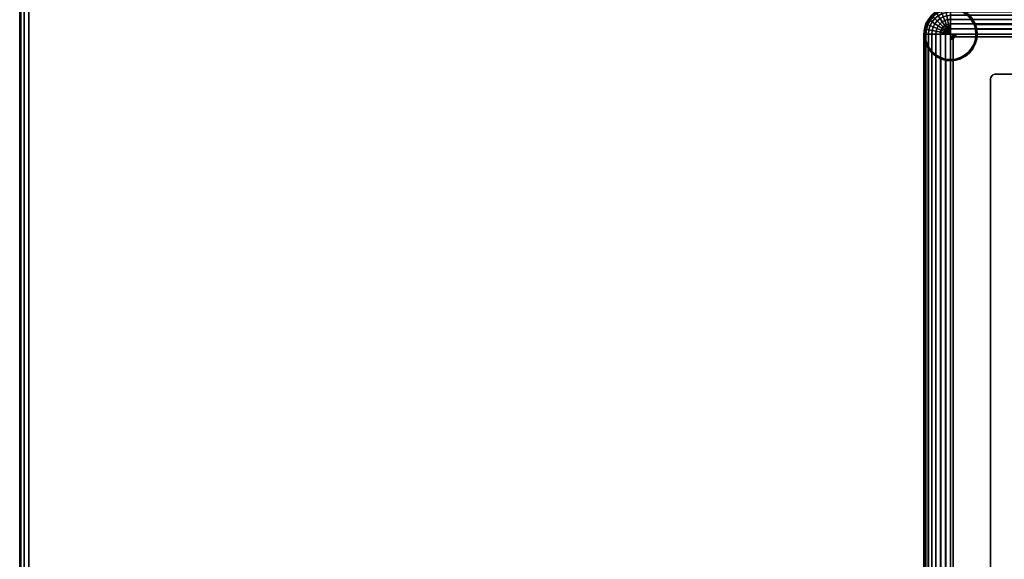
# Model space of a CAD drawing. Header units: inches. Extents: x 279 to 1057, y 260 to 433.
# Tile 5 of 256: x 821 to 835, y 302 to 310. Entities that reach past the tile are written whole.
import ezdxf
from ezdxf.enums import TextEntityAlignment as Align

# ---------------------------------------------------------------- set-up
doc = ezdxf.new("R2010")
doc.units = ezdxf.units.IN
doc.header["$MEASUREMENT"] = 0
for name, color, linetype in [('A-FURN-3-COLLECTION-MEXHI-TABLE-BASE-BOX-APRON', 45, 'Continuous'), ('A-FURN-3-COLLECTION-MEXHI-TABLE-BASE-LEG', 45, 'Continuous'), ('A-FURN-3-COLLECTION-MEXHI-TABLE-BASE-LEG-GLIDE', 46, 'Continuous'), ('A-FURN-3-COLLECTION-MEXHI-TABLE-SUBTOP-EDGE', 35, 'Continuous'), ('A-FURN-3-COLLECTION-MEXHI-TABLE-SUBTOP-SURFACE-BOTTOM', 35, 'Continuous'), ('A-FURN-3-COLLECTION-MEXHI-TABLE-TOP-EDGE', 33, 'Continuous'), ('A-FURN-3-COLLECTION-MEXHI-TABLE-TOP-SURFACE-BOTTOM', 33, 'Continuous'), ('A-FURN-3-COLLECTION-MEXHI-TABLE-TOP-SURFACE-TOP', 33, 'Continuous'), ('A-FURN-3-COLLECTION-RUG-BOTTOM', 8, 'Continuous'), ('A-FURN-3-COLLECTION-RUG-SEC1', 9, 'Continuous'), ('A-FURN-3-COLLECTION-RUG-TRIM1', 2, 'Continuous'), ('A-FURN-HAWORTH-ATT', 7, 'Continuous')]:
    doc.layers.add(name, color=color, linetype=linetype)
doc.styles.get("Standard").update_dxf_attribs({"font": 'arial.ttf'})

# ---------------------------------------------------------------- blocks, each defined once
blk = doc.blocks.new('HCCS-MHTO-1S-3D-3')
at = {"layer": 'A-FURN-3-COLLECTION-MEXHI-TABLE-BASE-BOX-APRON'}
for points, invisible_edges in [([(-17.306, 7.456, 11.8), (-17.306, -7.456, 11.8), (-16.243, -6.394, 11.8), (-16.243, 6.394, 11.8)], 10), ([(17.306, 7.456, 11.8), (-17.306, 7.456, 11.8), (-16.243, 6.394, 11.8), (16.243, 6.394, 11.8)], 10), ([(-16.243, 6.394, 11.013), (-16.243, 6.394, 11.013), (-16.92, 7.38, 11.013), (-16.913, 7.456, 11.013)], 10), ([(16.243, 6.394, 11.013), (-16.243, 6.394, 11.013), (-16.913, 7.456, 11.013), (16.912, 7.457, 11.013)], 10), ([(-16.243, 6.394, 11.013), (-16.243, 6.394, 11.013), (-16.979, 7.238, 11.013), (-16.943, 7.306, 11.013)], 10), ([(-16.243, 6.394, 11.013), (-16.243, 6.394, 11.013), (-16.943, 7.306, 11.013), (-16.92, 7.38, 11.013)], 10), ([(-16.243, 6.394, 11.013), (-16.243, 6.394, 11.013), (-17.156, 7.093, 11.013), (-17.088, 7.129, 11.013)], 10), ([(-16.243, 6.394, 11.013), (-16.243, 6.394, 11.013), (-17.088, 7.129, 11.013), (-17.028, 7.178, 11.013)], 10), ([(-16.243, 6.394, 11.013), (-16.243, 6.394, 11.013), (-17.028, 7.178, 11.013), (-16.979, 7.238, 11.013)], 10), ([(-17.378, 7.069, 11.019), (-16.243, 6.394, 11.013), (-16.243, -6.394, 11.013), (-17.378, -7.069, 11.019)], 5), ([(-16.243, 6.394, 11.013), (-16.243, 6.394, 11.013), (-17.378, 7.069, 11.019), (-17.306, 7.063, 11.013)], 10), ([(-16.243, 6.394, 11.013), (-16.243, 6.394, 11.013), (-17.306, 7.063, 11.013), (-17.23, 7.07, 11.013)], 10), ([(-16.243, 6.394, 11.013), (-16.243, 6.394, 11.013), (-17.23, 7.07, 11.013), (-17.156, 7.093, 11.013)], 10)]:
    blk.add_3dface(points, dxfattribs=dict(at, invisible_edges=invisible_edges))
at = {"layer": 'A-FURN-3-COLLECTION-MEXHI-TABLE-BASE-LEG-GLIDE', "invisible_edges": 5}
for points in [[(-17.306, 7.456, 0), (-17.618, 7.665), (-17.572, 7.722), (-17.306, 7.456, 0)], [(-17.306, 7.456, 0), (-17.572, 7.722), (-17.515, 7.768), (-17.306, 7.456, 0)], [(-17.306, 7.456, 0), (-17.515, 7.768), (-17.45, 7.803), (-17.306, 7.456, 0)], [(-17.306, 7.456, 0), (-17.45, 7.803), (-17.38, 7.824), (-17.306, 7.456, 0)], [(-17.306, 7.456, 0), (-17.38, 7.824), (-17.306, 7.831), (-17.306, 7.456, 0)], [(-17.306, 7.456, 0), (-17.306, 7.831), (-17.233, 7.824), (-17.306, 7.456, 0)], [(-17.306, 7.456, 0), (-17.233, 7.824), (-17.163, 7.803), (-17.306, 7.456, 0)], [(-17.306, 7.456, 0), (-17.163, 7.803), (-17.098, 7.768), (-17.306, 7.456, 0)], [(-17.306, 7.456, 0), (-17.098, 7.768), (-17.041, 7.722), (-17.306, 7.456, 0)], [(-17.306, 7.456, 0), (-17.041, 7.722), (-16.995, 7.665), (-17.306, 7.456, 0)], [(-17.306, 7.456, 0), (-17.674, 7.53), (-17.653, 7.6), (-17.306, 7.456, 0)], [(-17.306, 7.456, 0), (-17.653, 7.6), (-17.618, 7.665), (-17.306, 7.456, 0)], [(-17.306, 7.456, 0), (-16.995, 7.665), (-16.96, 7.6), (-17.306, 7.456, 0)], [(-17.306, 7.456, 0), (-16.96, 7.6), (-16.939, 7.53), (-17.306, 7.456, 0)], [(-17.306, 7.456, 0), (-17.681, 7.456), (-17.674, 7.53), (-17.306, 7.456, 0)], [(-17.306, 7.456, 0), (-17.674, 7.383), (-17.681, 7.456), (-17.306, 7.456, 0)], [(-17.306, 7.456, 0), (-17.653, 7.313), (-17.674, 7.383), (-17.306, 7.456, 0)], [(-17.306, 7.456, 0), (-17.618, 7.248), (-17.653, 7.313), (-17.306, 7.456, 0)], [(-17.306, 7.456, 0), (-17.572, 7.191), (-17.618, 7.248), (-17.306, 7.456, 0)], [(-17.306, 7.456, 0), (-17.515, 7.145), (-17.572, 7.191), (-17.306, 7.456, 0)], [(-17.306, 7.456, 0), (-17.45, 7.11), (-17.515, 7.145), (-17.306, 7.456, 0)], [(-17.306, 7.456, 0), (-17.38, 7.089), (-17.45, 7.11), (-17.306, 7.456, 0)], [(-17.306, 7.456, 0), (-17.306, 7.081), (-17.38, 7.089), (-17.306, 7.456, 0)], [(-17.306, 7.456, 0), (-16.939, 7.53), (-16.931, 7.456), (-17.306, 7.456, 0)], [(-17.306, 7.456, 0), (-17.233, 7.089), (-17.306, 7.081), (-17.306, 7.456, 0)], [(-17.306, 7.456, 0), (-17.163, 7.11), (-17.233, 7.089), (-17.306, 7.456, 0)], [(-17.306, 7.456, 0), (-17.098, 7.145), (-17.163, 7.11), (-17.306, 7.456, 0)], [(-17.306, 7.456, 0), (-17.041, 7.191), (-17.098, 7.145), (-17.306, 7.456, 0)], [(-17.306, 7.456, 0), (-16.995, 7.248), (-17.041, 7.191), (-17.306, 7.456, 0)], [(-17.306, 7.456, 0), (-16.96, 7.313), (-16.995, 7.248), (-17.306, 7.456, 0)], [(-17.306, 7.456, 0), (-16.939, 7.383), (-16.96, 7.313), (-17.306, 7.456, 0)], [(-17.306, 7.456, 0), (-16.931, 7.456), (-16.939, 7.383), (-17.306, 7.456, 0)]]:
    blk.add_3dface(points, dxfattribs=at)
at = {"layer": 'A-FURN-3-COLLECTION-MEXHI-TABLE-SUBTOP-SURFACE-BOTTOM'}
for points, invisible_edges in [([(-16.694, -6.844, 11.8), (-16.703, -6.832, 11.8), (-16.703, 6.832, 11.8), (-16.694, 6.844, 11.8)], 10), ([(-16.682, -6.853, 11.8), (-16.694, -6.844, 11.8), (-16.694, 6.844, 11.8), (-16.682, 6.853, 11.8)], 10), ([(-16.668, -6.861, 11.8), (-16.682, -6.853, 11.8), (-16.682, 6.853, 11.8), (-16.668, 6.861, 11.8)], 10), ([(-16.653, -6.865, 11.8), (-16.668, -6.861, 11.8), (-16.668, 6.861, 11.8), (-16.653, 6.865, 11.8)], 10), ([(-16.638, -6.867, 11.8), (-16.653, -6.865, 11.8), (-16.653, 6.865, 11.8), (-16.638, 6.867, 11.8)], 10), ([(-16.638, 6.867, 11.8), (16.638, 6.867, 11.8), (16.638, -6.867, 11.8), (-16.638, -6.867, 11.8)], 10), ([(-16.715, -6.803, 11.8), (-16.717, -6.788, 11.8), (-16.717, 6.788, 11.8), (-16.715, 6.803, 11.8)], 8), ([(-16.711, -6.818, 11.8), (-16.715, -6.803, 11.8), (-16.715, 6.803, 11.8), (-16.711, 6.818, 11.8)], 10), ([(-16.703, -6.832, 11.8), (-16.711, -6.818, 11.8), (-16.711, 6.818, 11.8), (-16.703, 6.832, 11.8)], 10)]:
    blk.add_3dface(points, dxfattribs=dict(at, invisible_edges=invisible_edges))
at = {"layer": 'A-FURN-3-COLLECTION-MEXHI-TABLE-TOP-SURFACE-BOTTOM'}
for points, invisible_edges in [([(-17.228, 7.417, 11.997), (-16.638, 6.867, 11.997), (-16.652, 6.865, 11.997), (-17.235, 7.416, 11.997)], 7), ([(-16.638, 6.867, 11.997), (-17.228, 7.417, 11.997), (17.228, 7.417, 11.997), (16.638, 6.867, 11.997)], 13), ([(-17.266, 7.385, 11.997), (-16.715, 6.802, 11.997), (-16.717, 6.788, 11.997), (-17.267, 7.378, 11.997)], 7), ([(-17.267, -7.378, 11.997), (-17.267, 7.378, 11.997), (-16.717, 6.788, 11.997), (-16.717, -6.788, 11.997)], 14), ([(-17.264, 7.393, 11.997), (-16.711, 6.817, 11.997), (-16.715, 6.802, 11.997), (-17.266, 7.385, 11.997)], 7), ([(-17.26, 7.399, 11.997), (-16.704, 6.831, 11.997), (-16.711, 6.817, 11.997), (-17.264, 7.393, 11.997)], 7), ([(-17.256, 7.406, 11.997), (-16.694, 6.844, 11.997), (-16.704, 6.831, 11.997), (-17.26, 7.399, 11.997)], 7), ([(-17.249, 7.41, 11.997), (-16.681, 6.854, 11.997), (-16.694, 6.844, 11.997), (-17.256, 7.406, 11.997)], 7), ([(-17.243, 7.414, 11.997), (-16.667, 6.861, 11.997), (-16.681, 6.854, 11.997), (-17.249, 7.41, 11.997)], 7), ([(-17.235, 7.416, 11.997), (-16.652, 6.865, 11.997), (-16.667, 6.861, 11.997), (-17.243, 7.414, 11.997)], 7), ([(-16.694, -6.844, 11.997), (-16.704, -6.831, 11.997), (-16.704, 6.831, 11.997), (-16.694, 6.844, 11.997)], 15), ([(-16.681, -6.854, 11.997), (-16.694, -6.844, 11.997), (-16.694, 6.844, 11.997), (-16.681, 6.854, 11.997)], 15), ([(-16.667, -6.861, 11.997), (-16.681, -6.854, 11.997), (-16.681, 6.854, 11.997), (-16.667, 6.861, 11.997)], 15), ([(-16.652, -6.865, 11.997), (-16.667, -6.861, 11.997), (-16.667, 6.861, 11.997), (-16.652, 6.865, 11.997)], 15), ([(-16.638, -6.867, 11.997), (-16.652, -6.865, 11.997), (-16.652, 6.865, 11.997), (-16.638, 6.867, 11.997)], 15), ([(-16.638, -6.867, 11.997), (-16.638, 6.867, 11.997), (16.638, 6.867, 11.997), (16.638, -6.867, 11.997)], 15), ([(-16.715, -6.802, 11.997), (-16.717, -6.788, 11.997), (-16.717, 6.788, 11.997), (-16.715, 6.802, 11.997)], 15), ([(-16.711, -6.817, 11.997), (-16.715, -6.802, 11.997), (-16.715, 6.802, 11.997), (-16.711, 6.817, 11.997)], 15), ([(-16.704, -6.831, 11.997), (-16.711, -6.817, 11.997), (-16.711, 6.817, 11.997), (-16.704, 6.831, 11.997)], 15)]:
    blk.add_3dface(points, dxfattribs=dict(at, invisible_edges=invisible_edges))
at = {"layer": 'A-FURN-3-COLLECTION-MEXHI-TABLE-TOP-SURFACE-TOP'}
for points, invisible_edges in [([(-17.228, 7.417, 12.587), (-17.235, 7.416, 12.587), (-17.235, -7.416, 12.587), (-17.228, -7.417, 12.587)], 10), ([(-17.228, 7.417, 12.587), (-17.228, -7.417, 12.587), (17.228, -7.417, 12.587), (17.228, 7.417, 12.587)], 5), ([(-17.266, 7.385, 12.587), (-17.267, 7.378, 12.587), (-17.267, -7.378, 12.587), (-17.266, -7.385, 12.587)], 8), ([(-17.264, 7.393, 12.587), (-17.266, 7.385, 12.587), (-17.266, -7.385, 12.587), (-17.264, -7.393, 12.587)], 10), ([(-17.26, 7.399, 12.587), (-17.264, 7.393, 12.587), (-17.264, -7.393, 12.587), (-17.26, -7.399, 12.587)], 10), ([(-17.256, 7.406, 12.587), (-17.26, 7.399, 12.587), (-17.26, -7.399, 12.587), (-17.256, -7.406, 12.587)], 10), ([(-17.249, 7.41, 12.587), (-17.256, 7.406, 12.587), (-17.256, -7.406, 12.587), (-17.249, -7.41, 12.587)], 10), ([(-17.243, 7.414, 12.587), (-17.249, 7.41, 12.587), (-17.249, -7.41, 12.587), (-17.243, -7.414, 12.587)], 10), ([(-17.235, 7.416, 12.587), (-17.243, 7.414, 12.587), (-17.243, -7.414, 12.587), (-17.235, -7.416, 12.587)], 10)]:
    blk.add_3dface(points, dxfattribs=dict(at, invisible_edges=invisible_edges))
at = {"layer": 'A-FURN-HAWORTH-ATT', "flags": 1}
for tag, p in [('HAWMC', (0, 0)), ('HAWPN', (0, -0.167)), ('HAWSN', (0, -0.333))]:
    blk.add_attdef(tag, text='', height=0.1, dxfattribs=at).set_placement(p, align=Align.TOP_CENTER)
at = {"layer": 'A-FURN-3-COLLECTION-MEXHI-TABLE-BASE-BOX-APRON'}
mesh = blk.add_polymesh((9, 9), dxfattribs=at)
for k, corner in enumerate([(-17.306, 7.456, 11.8), (-17.306, 7.533, 11.792), (-17.306, 7.607, 11.77), (-17.306, 7.675, 11.734), (-17.306, 7.735, 11.685), (-17.306, 7.784, 11.625), (-17.306, 7.82, 11.557), (-17.306, 7.842, 11.483), (-17.306, 7.85, 11.406), (-17.306, 7.456, 11.8), (-17.321, 7.532, 11.792), (-17.336, 7.604, 11.77), (-17.349, 7.671, 11.734), (-17.361, 7.729, 11.685), (-17.37, 7.777, 11.625), (-17.377, 7.813, 11.557), (-17.382, 7.835, 11.483), (-17.383, 7.842, 11.406), (-17.306, 7.456, 11.8), (-17.336, 7.527, 11.792), (-17.364, 7.596, 11.77), (-17.39, 7.658, 11.734), (-17.413, 7.714, 11.685), (-17.432, 7.759, 11.625), (-17.446, 7.792, 11.557), (-17.454, 7.813, 11.483), (-17.457, 7.82, 11.406), (-17.306, 7.456, 11.8), (-17.349, 7.52, 11.792), (-17.39, 7.582, 11.77), (-17.428, 7.638, 11.734), (-17.461, 7.688, 11.685), (-17.488, 7.728, 11.625), (-17.508, 7.759, 11.557), (-17.521, 7.777, 11.483), (-17.525, 7.784, 11.406), (-17.306, 7.456, 11.8), (-17.361, 7.511, 11.792), (-17.413, 7.563, 11.77), (-17.461, 7.611, 11.734), (-17.503, 7.653, 11.685), (-17.538, 7.688, 11.625), (-17.564, 7.714, 11.557), (-17.579, 7.729, 11.483), (-17.585, 7.735, 11.406), (-17.306, 7.456, 11.8), (-17.37, 7.499, 11.792), (-17.432, 7.54, 11.77), (-17.488, 7.578, 11.734), (-17.538, 7.611, 11.685), (-17.578, 7.638, 11.625), (-17.609, 7.658, 11.557), (-17.627, 7.671, 11.483), (-17.634, 7.675, 11.406), (-17.306, 7.456, 11.8), (-17.377, 7.486, 11.792), (-17.446, 7.514, 11.77), (-17.508, 7.54, 11.734), (-17.564, 7.563, 11.685), (-17.609, 7.582, 11.625), (-17.642, 7.596, 11.557), (-17.663, 7.604, 11.483), (-17.67, 7.607, 11.406), (-17.306, 7.456, 11.8), (-17.382, 7.471, 11.792), (-17.454, 7.486, 11.77), (-17.521, 7.499, 11.734), (-17.579, 7.511, 11.685), (-17.627, 7.52, 11.625), (-17.663, 7.527, 11.557), (-17.685, 7.532, 11.483), (-17.692, 7.533, 11.406), (-17.306, 7.456, 11.8), (-17.383, 7.456, 11.792), (-17.457, 7.456, 11.77), (-17.525, 7.456, 11.734), (-17.585, 7.456, 11.685), (-17.634, 7.456, 11.625), (-17.67, 7.456, 11.557), (-17.692, 7.456, 11.483), (-17.7, 7.456, 11.406)]):
    mesh.set_mesh_vertex(divmod(k, 9), corner)
mesh = blk.add_polymesh((17, 2), dxfattribs=at)
for k, corner in enumerate([(-17.306, 7.456, 11.8), (17.306, 7.456, 11.8), (-17.306, 7.533, 11.792), (17.306, 7.533, 11.792), (-17.306, 7.607, 11.77), (17.306, 7.607, 11.77), (-17.306, 7.675, 11.734), (17.306, 7.675, 11.734), (-17.306, 7.735, 11.685), (17.306, 7.735, 11.685), (-17.306, 7.784, 11.625), (17.306, 7.784, 11.625), (-17.306, 7.82, 11.557), (17.306, 7.82, 11.557), (-17.306, 7.842, 11.483), (17.306, 7.842, 11.483), (-17.306, 7.85, 11.406), (17.306, 7.85, 11.406), (-17.235, 7.843, 11.335), (17.235, 7.843, 11.335), (-17.161, 7.822, 11.261), (17.161, 7.822, 11.261), (-17.091, 7.786, 11.191), (17.091, 7.786, 11.191), (-17.028, 7.735, 11.128), (17.028, 7.735, 11.128), (-16.977, 7.672, 11.077), (16.977, 7.672, 11.077), (-16.94, 7.601, 11.04), (16.94, 7.601, 11.04), (-16.919, 7.528, 11.019), (16.919, 7.528, 11.019), (-16.913, 7.456, 11.013), (16.912, 7.457, 11.013)]):
    mesh.set_mesh_vertex(divmod(k, 2), corner)
mesh = blk.add_polymesh((16, 2), dxfattribs=at)
for k, corner in enumerate([(-17.306, -7.456, 11.8), (-17.306, 7.456, 11.8), (-17.383, -7.456, 11.792), (-17.383, 7.456, 11.792), (-17.457, -7.456, 11.77), (-17.457, 7.456, 11.77), (-17.525, -7.456, 11.734), (-17.525, 7.456, 11.734), (-17.585, -7.456, 11.685), (-17.585, 7.456, 11.685), (-17.634, -7.456, 11.625), (-17.634, 7.456, 11.625), (-17.67, -7.456, 11.557), (-17.67, 7.456, 11.557), (-17.692, -7.456, 11.483), (-17.692, 7.456, 11.483), (-17.7, -7.456, 11.406), (-17.7, 7.456, 11.406), (-17.693, -7.385, 11.335), (-17.693, 7.385, 11.335), (-17.672, -7.311, 11.261), (-17.672, 7.311, 11.261), (-17.636, -7.241, 11.191), (-17.636, 7.241, 11.191), (-17.585, -7.178, 11.128), (-17.585, 7.178, 11.128), (-17.522, -7.127, 11.077), (-17.522, 7.127, 11.077), (-17.451, -7.09, 11.04), (-17.451, 7.09, 11.04), (-17.378, -7.069, 11.019), (-17.378, 7.069, 11.019)]):
    mesh.set_mesh_vertex(divmod(k, 2), corner)
at = {"layer": 'A-FURN-3-COLLECTION-MEXHI-TABLE-BASE-LEG'}
mesh = blk.add_polymesh((2, 32), dxfattribs=dict(at, n_close=True))
for k, corner in enumerate([(-17.23, 7.842, 11.406), (-17.156, 7.82, 11.406), (-17.088, 7.784, 11.406), (-17.028, 7.735, 11.406), (-16.979, 7.675, 11.406), (-16.943, 7.607, 11.406), (-16.92, 7.533, 11.406), (-16.913, 7.456, 11.406), (-16.92, 7.38, 11.406), (-16.943, 7.306, 11.406), (-16.979, 7.238, 11.406), (-17.028, 7.178, 11.406), (-17.088, 7.129, 11.406), (-17.156, 7.093, 11.406), (-17.23, 7.07, 11.406), (-17.306, 7.063, 11.406), (-17.383, 7.07, 11.406), (-17.457, 7.093, 11.406), (-17.525, 7.129, 11.406), (-17.585, 7.178, 11.406), (-17.634, 7.238, 11.406), (-17.67, 7.306, 11.406), (-17.692, 7.38, 11.406), (-17.7, 7.456, 11.406), (-17.692, 7.533, 11.406), (-17.67, 7.607, 11.406), (-17.634, 7.675, 11.406), (-17.585, 7.735, 11.406), (-17.525, 7.784, 11.406), (-17.457, 7.82, 11.406), (-17.383, 7.842, 11.406), (-17.306, 7.85, 11.406), (-17.23, 7.842, 0.118), (-17.156, 7.82, 0.118), (-17.088, 7.784, 0.118), (-17.028, 7.735, 0.118), (-16.979, 7.675, 0.118), (-16.943, 7.607, 0.118), (-16.92, 7.533, 0.118), (-16.913, 7.456, 0.118), (-16.92, 7.38, 0.118), (-16.943, 7.306, 0.118), (-16.979, 7.238, 0.118), (-17.028, 7.178, 0.118), (-17.088, 7.129, 0.118), (-17.156, 7.093, 0.118), (-17.23, 7.07, 0.118), (-17.306, 7.063, 0.118), (-17.383, 7.07, 0.118), (-17.457, 7.093, 0.118), (-17.525, 7.129, 0.118), (-17.585, 7.178, 0.118), (-17.634, 7.238, 0.118), (-17.67, 7.306, 0.118), (-17.692, 7.38, 0.118), (-17.7, 7.456, 0.118), (-17.692, 7.533, 0.118), (-17.67, 7.607, 0.118), (-17.634, 7.675, 0.118), (-17.585, 7.735, 0.118), (-17.525, 7.784, 0.118), (-17.457, 7.82, 0.118), (-17.383, 7.842, 0.118), (-17.306, 7.85, 0.118)]):
    mesh.set_mesh_vertex(divmod(k, 32), corner)
at = {"layer": 'A-FURN-3-COLLECTION-MEXHI-TABLE-BASE-LEG-GLIDE'}
mesh = blk.add_polymesh((9, 8), dxfattribs=at)
for k, corner in enumerate([(-17.674, 7.53, 0.118), (-17.653, 7.6, 0.118), (-17.618, 7.665, 0.118), (-17.572, 7.722, 0.118), (-17.515, 7.768, 0.118), (-17.45, 7.803, 0.118), (-17.38, 7.824, 0.118), (-17.306, 7.831, 0.118), (-17.68, 7.531, 0.118), (-17.658, 7.602, 0.118), (-17.623, 7.668, 0.118), (-17.576, 7.726, 0.118), (-17.518, 7.773, 0.118), (-17.452, 7.808, 0.118), (-17.381, 7.83, 0.118), (-17.306, 7.837, 0.118), (-17.684, 7.532, 0.116), (-17.662, 7.604, 0.116), (-17.627, 7.67, 0.116), (-17.579, 7.729, 0.116), (-17.52, 7.777, 0.116), (-17.454, 7.812, 0.116), (-17.382, 7.834, 0.116), (-17.306, 7.842, 0.116), (-17.688, 7.532, 0.113), (-17.666, 7.605, 0.113), (-17.63, 7.672, 0.113), (-17.581, 7.731, 0.113), (-17.522, 7.78, 0.113), (-17.455, 7.816, 0.113), (-17.382, 7.838, 0.113), (-17.306, 7.845, 0.113), (-17.69, 7.533, 0.11), (-17.668, 7.606, 0.11), (-17.632, 7.674, 0.11), (-17.583, 7.733, 0.11), (-17.524, 7.782, 0.11), (-17.456, 7.818, 0.11), (-17.383, 7.84, 0.11), (-17.306, 7.848, 0.11), (-17.692, 7.533, 0.105), (-17.67, 7.607, 0.105), (-17.633, 7.675, 0.105), (-17.584, 7.734, 0.105), (-17.525, 7.783, 0.105), (-17.457, 7.82, 0.105), (-17.383, 7.842, 0.105), (-17.306, 7.849, 0.105), (-17.692, 7.533, 0.1), (-17.67, 7.607, 0.1), (-17.634, 7.675, 0.1), (-17.585, 7.735, 0.1), (-17.525, 7.784, 0.1), (-17.457, 7.82, 0.1), (-17.383, 7.842, 0.1), (-17.306, 7.85, 0.1), (-17.692, 7.533, 0.019), (-17.67, 7.607, 0.019), (-17.634, 7.675, 0.019), (-17.585, 7.735, 0.019), (-17.525, 7.784, 0.019), (-17.457, 7.82, 0.019), (-17.383, 7.842, 0.019), (-17.306, 7.85, 0.019), (-17.692, 7.533, 0.013), (-17.67, 7.607, 0.013), (-17.633, 7.675, 0.013), (-17.584, 7.734, 0.013), (-17.525, 7.783, 0.013), (-17.457, 7.82, 0.013), (-17.383, 7.842, 0.013), (-17.306, 7.849, 0.013)]):
    mesh.set_mesh_vertex(divmod(k, 8), corner)
mesh = blk.add_polymesh((6, 8), dxfattribs=at)
for k, corner in enumerate([(-17.692, 7.533, 0.013), (-17.67, 7.607, 0.013), (-17.633, 7.675, 0.013), (-17.584, 7.734, 0.013), (-17.525, 7.783, 0.013), (-17.457, 7.82, 0.013), (-17.383, 7.842, 0.013), (-17.306, 7.849, 0.013), (-17.69, 7.533, 0.008), (-17.668, 7.606, 0.008), (-17.632, 7.674, 0.008), (-17.583, 7.733, 0.008), (-17.524, 7.782, 0.008), (-17.456, 7.818, 0.008), (-17.383, 7.84, 0.008), (-17.306, 7.848, 0.008), (-17.688, 7.532, 0.005), (-17.666, 7.605, 0.005), (-17.63, 7.672, 0.005), (-17.581, 7.731, 0.005), (-17.522, 7.78, 0.005), (-17.455, 7.816, 0.005), (-17.382, 7.838, 0.005), (-17.306, 7.845, 0.005), (-17.684, 7.532, 0.002), (-17.662, 7.604, 0.002), (-17.627, 7.67, 0.002), (-17.579, 7.729, 0.002), (-17.52, 7.777, 0.002), (-17.454, 7.812, 0.002), (-17.382, 7.834, 0.002), (-17.306, 7.842, 0.002), (-17.68, 7.531, 0.001), (-17.658, 7.602, 0.001), (-17.623, 7.668, 0.001), (-17.576, 7.726, 0.001), (-17.518, 7.773, 0.001), (-17.452, 7.808, 0.001), (-17.381, 7.83, 0.001), (-17.306, 7.837, 0.001), (-17.674, 7.53), (-17.653, 7.6), (-17.618, 7.665), (-17.572, 7.722), (-17.515, 7.768), (-17.45, 7.803), (-17.38, 7.824), (-17.306, 7.831)]):
    mesh.set_mesh_vertex(divmod(k, 8), corner)
mesh = blk.add_polymesh((9, 9), dxfattribs=at)
for k, corner in enumerate([(-17.233, 7.824, 0.118), (-17.163, 7.803, 0.118), (-17.098, 7.768, 0.118), (-17.041, 7.722, 0.118), (-16.995, 7.665, 0.118), (-16.96, 7.6, 0.118), (-16.939, 7.53, 0.118), (-16.931, 7.456, 0.118), (-16.939, 7.383, 0.118), (-17.232, 7.83, 0.118), (-17.161, 7.808, 0.118), (-17.095, 7.773, 0.118), (-17.037, 7.726, 0.118), (-16.99, 7.668, 0.118), (-16.955, 7.602, 0.118), (-16.933, 7.531, 0.118), (-16.926, 7.456, 0.118), (-16.933, 7.382, 0.118), (-17.231, 7.834, 0.116), (-17.159, 7.812, 0.116), (-17.092, 7.777, 0.116), (-17.034, 7.729, 0.116), (-16.986, 7.67, 0.116), (-16.95, 7.604, 0.116), (-16.928, 7.532, 0.116), (-16.921, 7.456, 0.116), (-16.928, 7.381, 0.116), (-17.23, 7.838, 0.113), (-17.158, 7.816, 0.113), (-17.09, 7.78, 0.113), (-17.031, 7.731, 0.113), (-16.983, 7.672, 0.113), (-16.947, 7.605, 0.113), (-16.925, 7.532, 0.113), (-16.917, 7.456, 0.113), (-16.925, 7.38, 0.113), (-17.23, 7.84, 0.11), (-17.157, 7.818, 0.11), (-17.089, 7.782, 0.11), (-17.029, 7.733, 0.11), (-16.981, 7.674, 0.11), (-16.945, 7.606, 0.11), (-16.922, 7.533, 0.11), (-16.915, 7.456, 0.11), (-16.922, 7.38, 0.11), (-17.23, 7.842, 0.105), (-17.156, 7.82, 0.105), (-17.088, 7.783, 0.105), (-17.028, 7.734, 0.105), (-16.98, 7.675, 0.105), (-16.943, 7.607, 0.105), (-16.921, 7.533, 0.105), (-16.913, 7.456, 0.105), (-16.921, 7.38, 0.105), (-17.23, 7.842, 0.1), (-17.156, 7.82, 0.1), (-17.088, 7.784, 0.1), (-17.028, 7.735, 0.1), (-16.979, 7.675, 0.1), (-16.943, 7.607, 0.1), (-16.92, 7.533, 0.1), (-16.913, 7.456, 0.1), (-16.92, 7.38, 0.1), (-17.23, 7.842, 0.019), (-17.156, 7.82, 0.019), (-17.088, 7.784, 0.019), (-17.028, 7.735, 0.019), (-16.979, 7.675, 0.019), (-16.943, 7.607, 0.019), (-16.92, 7.533, 0.019), (-16.913, 7.456, 0.019), (-16.92, 7.38, 0.019), (-17.23, 7.842, 0.013), (-17.156, 7.82, 0.013), (-17.088, 7.783, 0.013), (-17.028, 7.734, 0.013), (-16.98, 7.675, 0.013), (-16.943, 7.607, 0.013), (-16.921, 7.533, 0.013), (-16.913, 7.456, 0.013), (-16.921, 7.38, 0.013)]):
    mesh.set_mesh_vertex(divmod(k, 9), corner)
mesh = blk.add_polymesh((6, 9), dxfattribs=at)
for k, corner in enumerate([(-17.23, 7.842, 0.013), (-17.156, 7.82, 0.013), (-17.088, 7.783, 0.013), (-17.028, 7.734, 0.013), (-16.98, 7.675, 0.013), (-16.943, 7.607, 0.013), (-16.921, 7.533, 0.013), (-16.913, 7.456, 0.013), (-16.921, 7.38, 0.013), (-17.23, 7.84, 0.008), (-17.157, 7.818, 0.008), (-17.089, 7.782, 0.008), (-17.029, 7.733, 0.008), (-16.981, 7.674, 0.008), (-16.945, 7.606, 0.008), (-16.922, 7.533, 0.008), (-16.915, 7.456, 0.008), (-16.922, 7.38, 0.008), (-17.23, 7.838, 0.005), (-17.158, 7.816, 0.005), (-17.09, 7.78, 0.005), (-17.031, 7.731, 0.005), (-16.983, 7.672, 0.005), (-16.947, 7.605, 0.005), (-16.925, 7.532, 0.005), (-16.917, 7.456, 0.005), (-16.925, 7.38, 0.005), (-17.231, 7.834, 0.002), (-17.159, 7.812, 0.002), (-17.092, 7.777, 0.002), (-17.034, 7.729, 0.002), (-16.986, 7.67, 0.002), (-16.95, 7.604, 0.002), (-16.928, 7.532, 0.002), (-16.921, 7.456, 0.002), (-16.928, 7.381, 0.002), (-17.232, 7.83, 0.001), (-17.161, 7.808, 0.001), (-17.095, 7.773, 0.001), (-17.037, 7.726, 0.001), (-16.99, 7.668, 0.001), (-16.955, 7.602, 0.001), (-16.933, 7.531, 0.001), (-16.926, 7.456, 0.001), (-16.933, 7.382, 0.001), (-17.233, 7.824), (-17.163, 7.803), (-17.098, 7.768), (-17.041, 7.722), (-16.995, 7.665), (-16.96, 7.6), (-16.939, 7.53), (-16.931, 7.456), (-16.939, 7.383)]):
    mesh.set_mesh_vertex(divmod(k, 9), corner)
mesh = blk.add_polymesh((9, 9), dxfattribs=at)
for k, corner in enumerate([(-17.38, 7.089, 0.118), (-17.45, 7.11, 0.118), (-17.515, 7.145, 0.118), (-17.572, 7.191, 0.118), (-17.618, 7.248, 0.118), (-17.653, 7.313, 0.118), (-17.674, 7.383, 0.118), (-17.681, 7.456, 0.118), (-17.674, 7.53, 0.118), (-17.381, 7.083, 0.118), (-17.452, 7.105, 0.118), (-17.518, 7.14, 0.118), (-17.576, 7.187, 0.118), (-17.623, 7.245, 0.118), (-17.658, 7.311, 0.118), (-17.68, 7.382, 0.118), (-17.687, 7.456, 0.118), (-17.68, 7.531, 0.118), (-17.382, 7.078, 0.116), (-17.454, 7.1, 0.116), (-17.52, 7.136, 0.116), (-17.579, 7.184, 0.116), (-17.627, 7.242, 0.116), (-17.662, 7.309, 0.116), (-17.684, 7.381, 0.116), (-17.692, 7.456, 0.116), (-17.684, 7.532, 0.116), (-17.382, 7.075, 0.113), (-17.455, 7.097, 0.113), (-17.522, 7.133, 0.113), (-17.581, 7.181, 0.113), (-17.63, 7.24, 0.113), (-17.666, 7.308, 0.113), (-17.688, 7.38, 0.113), (-17.695, 7.456, 0.113), (-17.688, 7.532, 0.113), (-17.383, 7.072, 0.11), (-17.456, 7.095, 0.11), (-17.524, 7.131, 0.11), (-17.583, 7.179, 0.11), (-17.632, 7.239, 0.11), (-17.668, 7.307, 0.11), (-17.69, 7.38, 0.11), (-17.698, 7.456, 0.11), (-17.69, 7.533, 0.11), (-17.383, 7.071, 0.105), (-17.457, 7.093, 0.105), (-17.525, 7.13, 0.105), (-17.584, 7.178, 0.105), (-17.633, 7.238, 0.105), (-17.67, 7.306, 0.105), (-17.692, 7.38, 0.105), (-17.699, 7.456, 0.105), (-17.692, 7.533, 0.105), (-17.383, 7.07, 0.1), (-17.457, 7.093, 0.1), (-17.525, 7.129, 0.1), (-17.585, 7.178, 0.1), (-17.634, 7.238, 0.1), (-17.67, 7.306, 0.1), (-17.692, 7.38, 0.1), (-17.7, 7.456, 0.1), (-17.692, 7.533, 0.1), (-17.383, 7.07, 0.019), (-17.457, 7.093, 0.019), (-17.525, 7.129, 0.019), (-17.585, 7.178, 0.019), (-17.634, 7.238, 0.019), (-17.67, 7.306, 0.019), (-17.692, 7.38, 0.019), (-17.7, 7.456, 0.019), (-17.692, 7.533, 0.019), (-17.383, 7.071, 0.013), (-17.457, 7.093, 0.013), (-17.525, 7.13, 0.013), (-17.584, 7.178, 0.013), (-17.633, 7.238, 0.013), (-17.67, 7.306, 0.013), (-17.692, 7.38, 0.013), (-17.699, 7.456, 0.013), (-17.692, 7.533, 0.013)]):
    mesh.set_mesh_vertex(divmod(k, 9), corner)
mesh = blk.add_polymesh((6, 9), dxfattribs=at)
for k, corner in enumerate([(-17.383, 7.071, 0.013), (-17.457, 7.093, 0.013), (-17.525, 7.13, 0.013), (-17.584, 7.178, 0.013), (-17.633, 7.238, 0.013), (-17.67, 7.306, 0.013), (-17.692, 7.38, 0.013), (-17.699, 7.456, 0.013), (-17.692, 7.533, 0.013), (-17.383, 7.072, 0.008), (-17.456, 7.095, 0.008), (-17.524, 7.131, 0.008), (-17.583, 7.179, 0.008), (-17.632, 7.239, 0.008), (-17.668, 7.307, 0.008), (-17.69, 7.38, 0.008), (-17.698, 7.456, 0.008), (-17.69, 7.533, 0.008), (-17.382, 7.075, 0.005), (-17.455, 7.097, 0.005), (-17.522, 7.133, 0.005), (-17.581, 7.181, 0.005), (-17.63, 7.24, 0.005), (-17.666, 7.308, 0.005), (-17.688, 7.38, 0.005), (-17.695, 7.456, 0.005), (-17.688, 7.532, 0.005), (-17.382, 7.078, 0.002), (-17.454, 7.1, 0.002), (-17.52, 7.136, 0.002), (-17.579, 7.184, 0.002), (-17.627, 7.242, 0.002), (-17.662, 7.309, 0.002), (-17.684, 7.381, 0.002), (-17.692, 7.456, 0.002), (-17.684, 7.532, 0.002), (-17.381, 7.083, 0.001), (-17.452, 7.105, 0.001), (-17.518, 7.14, 0.001), (-17.576, 7.187, 0.001), (-17.623, 7.245, 0.001), (-17.658, 7.311, 0.001), (-17.68, 7.382, 0.001), (-17.687, 7.456, 0.001), (-17.68, 7.531, 0.001), (-17.38, 7.089), (-17.45, 7.11), (-17.515, 7.145), (-17.572, 7.191), (-17.618, 7.248), (-17.653, 7.313), (-17.674, 7.383), (-17.681, 7.456), (-17.674, 7.53)]):
    mesh.set_mesh_vertex(divmod(k, 9), corner)
mesh = blk.add_polymesh((9, 9), dxfattribs=at)
for k, corner in enumerate([(-16.939, 7.383, 0.118), (-16.96, 7.313, 0.118), (-16.995, 7.248, 0.118), (-17.041, 7.191, 0.118), (-17.098, 7.145, 0.118), (-17.163, 7.11, 0.118), (-17.233, 7.089, 0.118), (-17.306, 7.081, 0.118), (-17.38, 7.089, 0.118), (-16.933, 7.382, 0.118), (-16.955, 7.311, 0.118), (-16.99, 7.245, 0.118), (-17.037, 7.187, 0.118), (-17.095, 7.14, 0.118), (-17.161, 7.105, 0.118), (-17.232, 7.083, 0.118), (-17.306, 7.076, 0.118), (-17.381, 7.083, 0.118), (-16.928, 7.381, 0.116), (-16.95, 7.309, 0.116), (-16.986, 7.242, 0.116), (-17.034, 7.184, 0.116), (-17.092, 7.136, 0.116), (-17.159, 7.1, 0.116), (-17.231, 7.078, 0.116), (-17.306, 7.071, 0.116), (-17.382, 7.078, 0.116), (-16.925, 7.38, 0.113), (-16.947, 7.308, 0.113), (-16.983, 7.24, 0.113), (-17.031, 7.181, 0.113), (-17.09, 7.133, 0.113), (-17.158, 7.097, 0.113), (-17.23, 7.075, 0.113), (-17.306, 7.067, 0.113), (-17.382, 7.075, 0.113), (-16.922, 7.38, 0.11), (-16.945, 7.307, 0.11), (-16.981, 7.239, 0.11), (-17.029, 7.179, 0.11), (-17.089, 7.131, 0.11), (-17.157, 7.095, 0.11), (-17.23, 7.072, 0.11), (-17.306, 7.065, 0.11), (-17.383, 7.072, 0.11), (-16.921, 7.38, 0.105), (-16.943, 7.306, 0.105), (-16.98, 7.238, 0.105), (-17.028, 7.178, 0.105), (-17.088, 7.13, 0.105), (-17.156, 7.093, 0.105), (-17.23, 7.071, 0.105), (-17.306, 7.063, 0.105), (-17.383, 7.071, 0.105), (-16.92, 7.38, 0.1), (-16.943, 7.306, 0.1), (-16.979, 7.238, 0.1), (-17.028, 7.178, 0.1), (-17.088, 7.129, 0.1), (-17.156, 7.093, 0.1), (-17.23, 7.07, 0.1), (-17.306, 7.063, 0.1), (-17.383, 7.07, 0.1), (-16.92, 7.38, 0.019), (-16.943, 7.306, 0.019), (-16.979, 7.238, 0.019), (-17.028, 7.178, 0.019), (-17.088, 7.129, 0.019), (-17.156, 7.093, 0.019), (-17.23, 7.07, 0.019), (-17.306, 7.063, 0.019), (-17.383, 7.07, 0.019), (-16.921, 7.38, 0.013), (-16.943, 7.306, 0.013), (-16.98, 7.238, 0.013), (-17.028, 7.178, 0.013), (-17.088, 7.13, 0.013), (-17.156, 7.093, 0.013), (-17.23, 7.071, 0.013), (-17.306, 7.063, 0.013), (-17.383, 7.071, 0.013)]):
    mesh.set_mesh_vertex(divmod(k, 9), corner)
mesh = blk.add_polymesh((6, 9), dxfattribs=at)
for k, corner in enumerate([(-16.921, 7.38, 0.013), (-16.943, 7.306, 0.013), (-16.98, 7.238, 0.013), (-17.028, 7.178, 0.013), (-17.088, 7.13, 0.013), (-17.156, 7.093, 0.013), (-17.23, 7.071, 0.013), (-17.306, 7.063, 0.013), (-17.383, 7.071, 0.013), (-16.922, 7.38, 0.008), (-16.945, 7.307, 0.008), (-16.981, 7.239, 0.008), (-17.029, 7.179, 0.008), (-17.089, 7.131, 0.008), (-17.157, 7.095, 0.008), (-17.23, 7.072, 0.008), (-17.306, 7.065, 0.008), (-17.383, 7.072, 0.008), (-16.925, 7.38, 0.005), (-16.947, 7.308, 0.005), (-16.983, 7.24, 0.005), (-17.031, 7.181, 0.005), (-17.09, 7.133, 0.005), (-17.158, 7.097, 0.005), (-17.23, 7.075, 0.005), (-17.306, 7.067, 0.005), (-17.382, 7.075, 0.005), (-16.928, 7.381, 0.002), (-16.95, 7.309, 0.002), (-16.986, 7.242, 0.002), (-17.034, 7.184, 0.002), (-17.092, 7.136, 0.002), (-17.159, 7.1, 0.002), (-17.231, 7.078, 0.002), (-17.306, 7.071, 0.002), (-17.382, 7.078, 0.002), (-16.933, 7.382, 0.001), (-16.955, 7.311, 0.001), (-16.99, 7.245, 0.001), (-17.037, 7.187, 0.001), (-17.095, 7.14, 0.001), (-17.161, 7.105, 0.001), (-17.232, 7.083, 0.001), (-17.306, 7.076, 0.001), (-17.381, 7.083, 0.001), (-16.939, 7.383), (-16.96, 7.313), (-16.995, 7.248), (-17.041, 7.191), (-17.098, 7.145), (-17.163, 7.11), (-17.233, 7.089), (-17.306, 7.081), (-17.38, 7.089)]):
    mesh.set_mesh_vertex(divmod(k, 9), corner)
at = {"layer": 'A-FURN-3-COLLECTION-MEXHI-TABLE-SUBTOP-EDGE'}
mesh = blk.add_polymesh((37, 2), dxfattribs=at)
for k, corner in enumerate([(-16.717, 6.788, 11.8), (-16.717, 6.788, 11.997), (-16.715, 6.803, 11.8), (-16.715, 6.803, 11.997), (-16.711, 6.818, 11.8), (-16.711, 6.818, 11.997), (-16.703, 6.832, 11.8), (-16.703, 6.832, 11.997), (-16.694, 6.844, 11.8), (-16.694, 6.844, 11.997), (-16.682, 6.853, 11.8), (-16.682, 6.853, 11.997), (-16.668, 6.861, 11.8), (-16.668, 6.861, 11.997), (-16.653, 6.865, 11.8), (-16.653, 6.865, 11.997), (-16.638, 6.867, 11.8), (-16.638, 6.867, 11.997), (16.638, 6.867, 11.8), (16.638, 6.867, 11.997), (16.653, 6.865, 11.8), (16.653, 6.865, 11.997), (16.668, 6.861, 11.8), (16.668, 6.861, 11.997), (16.682, 6.853, 11.8), (16.682, 6.853, 11.997), (16.694, 6.844, 11.8), (16.694, 6.844, 11.997), (16.703, 6.832, 11.8), (16.703, 6.832, 11.997), (16.711, 6.818, 11.8), (16.711, 6.818, 11.997), (16.715, 6.803, 11.8), (16.715, 6.803, 11.997), (16.717, 6.788, 11.8), (16.717, 6.788, 11.997), (16.717, -6.788, 11.8), (16.717, -6.788, 11.997), (16.715, -6.803, 11.8), (16.715, -6.803, 11.997), (16.711, -6.818, 11.8), (16.711, -6.818, 11.997), (16.703, -6.832, 11.8), (16.703, -6.832, 11.997), (16.694, -6.844, 11.8), (16.694, -6.844, 11.997), (16.682, -6.853, 11.8), (16.682, -6.853, 11.997), (16.668, -6.861, 11.8), (16.668, -6.861, 11.997), (16.653, -6.865, 11.8), (16.653, -6.865, 11.997), (16.638, -6.867, 11.8), (16.638, -6.867, 11.997), (-16.638, -6.867, 11.8), (-16.638, -6.867, 11.997), (-16.653, -6.865, 11.8), (-16.653, -6.865, 11.997), (-16.668, -6.861, 11.8), (-16.668, -6.861, 11.997), (-16.682, -6.853, 11.8), (-16.682, -6.853, 11.997), (-16.694, -6.844, 11.8), (-16.694, -6.844, 11.997), (-16.703, -6.832, 11.8), (-16.703, -6.832, 11.997), (-16.711, -6.818, 11.8), (-16.711, -6.818, 11.997), (-16.715, -6.803, 11.8), (-16.715, -6.803, 11.997), (-16.717, -6.788, 11.8), (-16.717, -6.788, 11.997), (-16.717, 6.788, 11.8), (-16.717, 6.788, 11.997)]):
    mesh.set_mesh_vertex(divmod(k, 2), corner)
at = {"layer": 'A-FURN-3-COLLECTION-MEXHI-TABLE-TOP-EDGE'}
mesh = blk.add_polymesh((4, 9), dxfattribs=at)
for k, corner in enumerate([(-17.267, 7.378, 12.587), (-17.266, 7.385, 12.587), (-17.264, 7.393, 12.587), (-17.26, 7.399, 12.587), (-17.256, 7.406, 12.587), (-17.249, 7.41, 12.587), (-17.243, 7.414, 12.587), (-17.235, 7.416, 12.587), (-17.228, 7.417, 12.587), (-17.306, 7.381, 12.548), (-17.304, 7.394, 12.548), (-17.299, 7.408, 12.548), (-17.293, 7.421, 12.548), (-17.284, 7.433, 12.548), (-17.272, 7.442, 12.548), (-17.259, 7.449, 12.548), (-17.245, 7.454, 12.548), (-17.23, 7.456, 12.548), (-17.306, 7.381, 12.036), (-17.304, 7.394, 12.036), (-17.299, 7.408, 12.036), (-17.293, 7.421, 12.036), (-17.284, 7.433, 12.036), (-17.272, 7.442, 12.036), (-17.259, 7.449, 12.036), (-17.245, 7.454, 12.036), (-17.23, 7.456, 12.036), (-17.267, 7.378, 11.997), (-17.266, 7.385, 11.997), (-17.264, 7.393, 11.997), (-17.26, 7.399, 11.997), (-17.256, 7.406, 11.997), (-17.249, 7.41, 11.997), (-17.243, 7.414, 11.997), (-17.235, 7.416, 11.997), (-17.228, 7.417, 11.997)]):
    mesh.set_mesh_vertex(divmod(k, 9), corner)
mesh = blk.add_polymesh((2, 4), dxfattribs=at)
for k, corner in enumerate([(-17.228, 7.417, 11.997), (-17.23, 7.456, 12.036), (-17.23, 7.456, 12.548), (-17.228, 7.417, 12.587), (17.228, 7.417, 11.997), (17.23, 7.456, 12.036), (17.23, 7.456, 12.548), (17.228, 7.417, 12.587)]):
    mesh.set_mesh_vertex(divmod(k, 4), corner)
mesh = blk.add_polymesh((2, 4), dxfattribs=at)
for k, corner in enumerate([(-17.267, -7.378, 11.997), (-17.306, -7.381, 12.036), (-17.306, -7.381, 12.548), (-17.267, -7.378, 12.587), (-17.267, 7.378, 11.997), (-17.306, 7.381, 12.036), (-17.306, 7.381, 12.548), (-17.267, 7.378, 12.587)]):
    mesh.set_mesh_vertex(divmod(k, 4), corner)
blk = doc.blocks.new('HCGN-MNTP-3D-3')
at = {"layer": 'A-FURN-3-COLLECTION-RUG-BOTTOM'}
for points, invisible_edges in [([(-58.913, 39.102), (-58.896, 39.145), (-58.896, -39.145), (-58.913, -39.102)], 10), ([(-58.896, 39.145), (-58.867, 39.182), (-58.867, -39.182), (-58.896, -39.145)], 10), ([(-58.867, 39.182), (-58.83, 39.211), (-58.83, -39.211), (-58.867, -39.182)], 10), ([(-58.83, 39.211), (-58.787, 39.228), (-58.787, -39.228), (-58.83, -39.211)], 10), ([(-58.787, 39.228), (-58.74, 39.235), (-58.74, -39.235), (-58.787, -39.228)], 10), ([(58.74, -39.235), (-58.74, -39.235), (-58.74, 39.235), (58.74, 39.235)], 10), ([(-58.92, 39.055), (-58.913, 39.102), (-58.913, -39.102), (-58.92, -39.055)], 2)]:
    blk.add_3dface(points, dxfattribs=dict(at, invisible_edges=invisible_edges))
at = {"layer": 'A-FURN-3-COLLECTION-RUG-SEC1'}
for points, invisible_edges in [([(-58.913, 39.102, 0.315), (-58.896, 39.145, 0.315), (-58.896, -39.145, 0.315), (-58.913, -39.102, 0.315)], 10), ([(-58.896, 39.145, 0.315), (-58.867, 39.182, 0.315), (-58.867, -39.182, 0.315), (-58.896, -39.145, 0.315)], 10), ([(-58.867, 39.182, 0.315), (-58.83, 39.211, 0.315), (-58.83, -39.211, 0.315), (-58.867, -39.182, 0.315)], 10), ([(-58.83, 39.211, 0.315), (-58.787, 39.228, 0.315), (-58.787, -39.228, 0.315), (-58.83, -39.211, 0.315)], 10), ([(-58.787, 39.228, 0.315), (-58.74, 39.235, 0.315), (-58.74, -39.235, 0.315), (-58.787, -39.228, 0.315)], 10), ([(-58.74, 39.235, 0.315), (-58.74, -39.235, 0.315), (58.74, -39.235, 0.315), (58.74, 39.235, 0.315)], 5), ([(-58.92, 39.055, 0.315), (-58.913, 39.102, 0.315), (-58.913, -39.102, 0.315), (-58.92, -39.055, 0.315)], 2)]:
    blk.add_3dface(points, dxfattribs=dict(at, invisible_edges=invisible_edges))
at = {"layer": 'A-FURN-3-COLLECTION-RUG-TRIM1'}
mesh = blk.add_polymesh((2, 7), dxfattribs=at)
for k, corner in enumerate([(-58.92, 39.055), (-58.989, 39.055, 0.028), (-59.038, 39.055, 0.085), (-59.055, 39.055, 0.157), (-59.038, 39.055, 0.23), (-58.989, 39.055, 0.287), (-58.92, 39.055, 0.315), (-58.92, -39.055), (-58.989, -39.055, 0.028), (-59.038, -39.055, 0.085), (-59.055, -39.055, 0.157), (-59.038, -39.055, 0.23), (-58.989, -39.055, 0.287), (-58.92, -39.055, 0.315)]):
    mesh.set_mesh_vertex(divmod(k, 7), corner)

msp = doc.modelspace()

# ---------------------------------------------------------------- block references
for name, p in [('HCGN-MNTP-3D-3', (879.984, 314.943)), ('HCCS-MHTO-1S-3D-3', (851.984, 302.364))]:
    msp.add_blockref(name, p)

doc.saveas('drawing.dxf')
